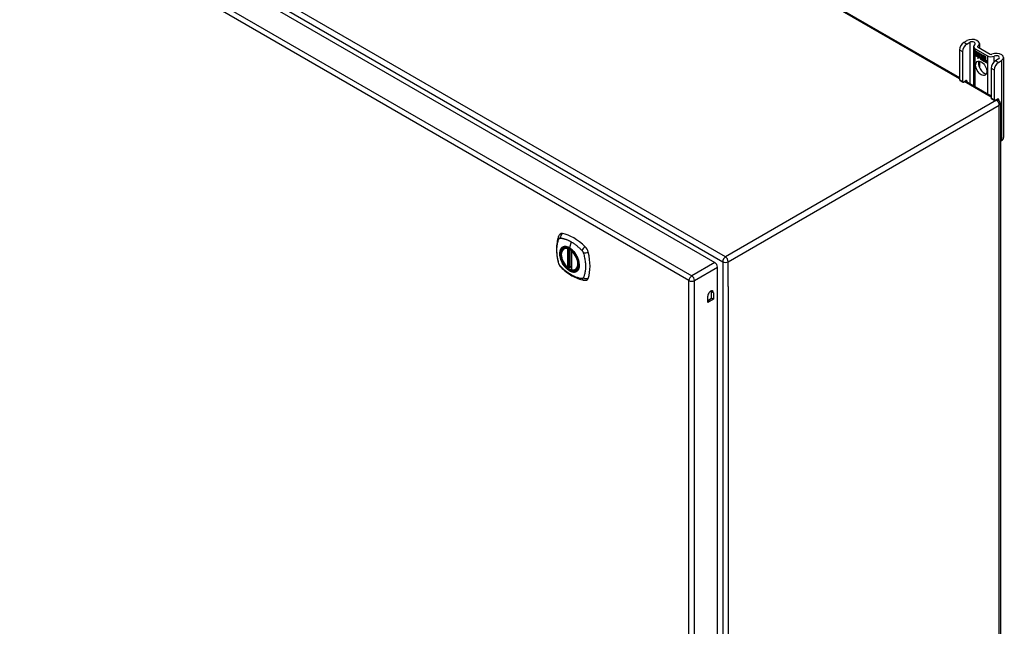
# Model space of a CAD drawing. Header units: inches. Extents: x 24 to 626, y 68 to 289.
# Tile 28 of 30: x 601 to 626, y 225 to 241. Entities that reach past the tile are written whole.
import ezdxf

# ---------------------------------------------------------------- set-up
doc = ezdxf.new("R2010")
doc.units = ezdxf.units.IN
doc.header["$MEASUREMENT"] = 0
doc.layers.add('Visible Edges(ANSI)', color=7, linetype='Continuous', lineweight=25)
doc.layers.add('Visible Tangent Edges(ANSI)', color=7, linetype='Continuous', lineweight=25)

msp = doc.modelspace()

# ---------------------------------------------------------------- linework, layer by layer
at = {"layer": 'Visible Edges(ANSI)'}
for p, q in [((583.276, 263.182), (624.57, 239.341)), ((576.164, 258.953), (618.311, 234.619)), ((624.755, 240.285), (624.68, 240.242)), ((624.754, 240.199), (624.83, 240.243)), ((625.075, 240.209), (625.075, 240.101)), ((624.57, 240.051), (624.57, 239.285)), ((624.644, 240.008), (624.644, 239.242)), ((624.927, 240.133), (624.927, 239.135)), ((624.967, 240.078), (625.279, 239.897)), ((624.97, 240.025), (625.088, 239.957)), ((624.97, 239.992), (624.97, 240.025)), ((624.97, 239.992), (624.971, 239.993)), ((625.057, 239.942), (624.97, 239.992)), ((624.97, 239.955), (624.97, 239.988)), ((624.97, 239.988), (625.057, 239.938)), ((624.97, 239.955), (624.971, 239.955)), ((625.057, 239.905), (624.97, 239.955)), ((624.97, 239.951), (625.057, 239.9)), ((624.97, 239.918), (624.97, 239.951)), ((624.97, 239.918), (624.971, 239.918)), ((625.056, 239.868), (624.97, 239.918)), ((624.971, 240.024), (624.971, 239.993)), ((624.971, 240.024), (624.971, 240.024)), ((625.088, 239.956), (624.971, 240.024)), ((624.971, 239.993), (625.057, 239.943)), ((624.971, 239.987), (624.971, 239.955)), ((624.971, 239.987), (624.971, 239.987)), ((625.057, 239.937), (624.971, 239.987)), ((624.971, 239.955), (625.057, 239.906)), ((624.971, 239.95), (624.971, 239.95)), ((625.057, 239.9), (624.971, 239.95)), ((624.971, 239.95), (624.971, 239.918)), ((624.971, 239.918), (625.057, 239.868)), ((625.041, 240.121), (625.354, 239.94)), ((625.057, 239.943), (625.057, 239.971)), ((625.057, 239.971), (625.06, 239.969)), ((625.057, 239.97), (625.057, 239.942)), ((625.057, 239.97), (625.058, 239.97)), ((625.06, 239.969), (625.057, 239.97)), ((625.057, 239.943), (625.057, 239.943)), ((625.057, 239.937), (625.057, 239.938)), ((625.057, 239.938), (625.057, 239.905)), ((625.057, 239.906), (625.057, 239.937)), ((625.06, 239.969), (625.091, 239.9)), ((625.06, 239.969), (625.06, 239.969)), ((625.09, 239.9), (625.06, 239.969)), ((625.088, 239.957), (625.104, 239.921)), ((625.088, 239.956), (625.088, 239.956)), ((625.104, 239.92), (625.088, 239.956)), ((625.104, 239.921), (625.116, 239.941)), ((625.116, 239.94), (625.104, 239.92)), ((625.104, 239.921), (625.105, 239.922)), ((625.105, 239.922), (625.105, 239.922)), ((625.116, 239.941), (625.175, 239.907)), ((625.116, 239.94), (625.117, 239.94)), ((625.175, 239.906), (625.116, 239.94)), ((625.116, 239.89), (625.146, 239.919)), ((625.147, 239.918), (625.116, 239.889)), ((625.117, 239.94), (625.117, 239.94)), ((625.117, 239.89), (625.147, 239.919)), ((625.146, 239.919), (625.149, 239.918)), ((625.147, 239.918), (625.147, 239.919)), ((625.149, 239.917), (625.147, 239.918)), ((625.149, 239.918), (625.149, 239.84)), ((625.149, 239.917), (625.149, 239.918)), ((625.149, 239.839), (625.149, 239.917)), ((625.034, 239.832), (625.056, 239.868)), ((625.073, 239.857), (625.034, 239.832)), ((625.036, 239.835), (625.035, 239.833)), ((625.057, 239.868), (625.036, 239.835)), ((625.036, 239.835), (625.073, 239.858)), ((625.036, 239.835), (625.037, 239.835)), ((625.037, 239.835), (625.073, 239.858)), ((625.056, 239.868), (625.056, 239.869)), ((625.057, 239.906), (625.057, 239.906)), ((625.057, 239.9), (625.057, 239.9)), ((625.057, 239.872), (625.057, 239.9)), ((625.057, 239.9), (625.057, 239.872)), ((625.057, 239.872), (625.057, 239.872)), ((625.058, 239.871), (625.057, 239.872)), ((625.057, 239.872), (625.058, 239.872)), ((625.058, 239.872), (625.071, 239.893)), ((625.071, 239.891), (625.058, 239.871)), ((625.058, 239.872), (625.059, 239.872)), ((625.059, 239.872), (625.059, 239.872)), ((625.071, 239.893), (625.073, 239.882)), ((625.071, 239.891), (625.071, 239.892)), ((625.071, 239.892), (625.071, 239.891)), ((625.072, 239.88), (625.071, 239.891)), ((625.091, 239.9), (625.072, 239.88)), ((625.073, 239.882), (625.09, 239.9)), ((625.073, 239.882), (625.074, 239.883)), ((625.073, 239.858), (625.075, 239.843)), ((625.073, 239.857), (625.073, 239.857)), ((625.074, 239.842), (625.073, 239.857)), ((625.09, 239.9), (625.074, 239.883)), ((625.074, 239.882), (625.074, 239.882)), ((625.102, 239.871), (625.074, 239.842)), ((625.075, 239.843), (625.102, 239.872)), ((625.075, 239.843), (625.076, 239.844)), ((625.075, 239.763), (625.075, 239.605)), ((625.076, 239.844), (625.102, 239.871)), ((625.076, 239.844), (625.076, 239.843)), ((625.09, 239.9), (625.09, 239.901)), ((625.102, 239.872), (625.108, 239.856)), ((625.102, 239.871), (625.103, 239.871)), ((625.108, 239.855), (625.102, 239.871)), ((625.108, 239.855), (625.11, 239.856)), ((625.109, 239.857), (625.11, 239.856)), ((625.11, 239.851), (625.111, 239.852)), ((625.111, 239.827), (625.143, 239.809)), ((625.111, 239.826), (625.112, 239.827)), ((625.144, 239.808), (625.111, 239.826)), ((625.112, 239.835), (625.113, 239.835)), ((625.134, 239.822), (625.112, 239.835)), ((625.113, 239.835), (625.134, 239.823)), ((625.116, 239.89), (625.117, 239.89)), ((625.134, 239.85), (625.116, 239.89)), ((625.116, 239.889), (625.135, 239.848)), ((625.117, 239.89), (625.117, 239.89)), ((625.117, 239.842), (625.118, 239.843)), ((625.133, 239.846), (625.133, 239.846)), ((625.134, 239.85), (625.134, 239.85)), ((625.134, 239.823), (625.135, 239.823)), ((625.135, 239.823), (625.135, 239.823)), ((625.137, 239.798), (625.138, 239.799)), ((625.137, 239.79), (625.137, 239.798)), ((625.137, 239.79), (625.138, 239.791)), ((625.138, 239.799), (625.138, 239.79)), ((625.143, 239.809), (625.144, 239.809)), ((625.143, 239.784), (625.164, 239.8)), ((625.143, 239.784), (625.144, 239.785)), ((625.157, 239.776), (625.143, 239.784)), ((625.144, 239.809), (625.144, 239.809)), ((625.165, 239.8), (625.144, 239.784)), ((625.165, 239.8), (625.144, 239.785)), ((625.144, 239.785), (625.145, 239.785)), ((625.144, 239.784), (625.157, 239.777)), ((625.149, 239.84), (625.169, 239.828)), ((625.149, 239.839), (625.149, 239.84)), ((625.169, 239.828), (625.149, 239.839)), ((625.164, 239.8), (625.152, 239.834)), ((625.152, 239.834), (625.167, 239.826)), ((625.153, 239.833), (625.154, 239.834)), ((625.153, 239.833), (625.165, 239.8)), ((625.166, 239.826), (625.153, 239.833)), ((625.157, 239.777), (625.169, 239.79)), ((625.169, 239.789), (625.157, 239.776)), ((625.157, 239.777), (625.158, 239.778)), ((625.158, 239.778), (625.169, 239.789)), ((625.158, 239.777), (625.158, 239.777)), ((625.164, 239.8), (625.165, 239.8)), ((625.166, 239.826), (625.167, 239.826)), ((625.173, 239.803), (625.166, 239.826)), ((625.167, 239.826), (625.173, 239.803)), ((625.169, 239.828), (625.175, 239.809)), ((625.169, 239.828), (625.169, 239.828)), ((625.175, 239.806), (625.169, 239.828)), ((625.169, 239.79), (625.171, 239.788)), ((625.169, 239.789), (625.169, 239.789)), ((625.171, 239.788), (625.169, 239.789)), ((625.171, 239.788), (625.178, 239.764)), ((625.171, 239.788), (625.171, 239.788)), ((625.178, 239.764), (625.171, 239.788)), ((625.173, 239.803), (625.174, 239.803)), ((625.176, 239.802), (625.173, 239.803)), ((625.173, 239.803), (625.175, 239.802)), ((625.175, 239.906), (625.175, 239.907)), ((625.175, 239.907), (625.175, 239.806)), ((625.175, 239.809), (625.175, 239.906)), ((625.175, 239.802), (625.187, 239.814)), ((625.175, 239.809), (625.175, 239.81)), ((625.175, 239.802), (625.177, 239.803)), ((625.187, 239.813), (625.176, 239.802)), ((625.177, 239.803), (625.176, 239.803)), ((625.187, 239.814), (625.177, 239.803)), ((625.178, 239.764), (625.191, 239.757)), ((625.178, 239.764), (625.178, 239.764)), ((625.192, 239.756), (625.178, 239.764)), ((625.179, 239.811), (625.179, 239.904)), ((625.179, 239.904), (625.205, 239.889)), ((625.186, 239.818), (625.179, 239.811)), ((625.179, 239.792), (625.2, 239.806)), ((625.179, 239.792), (625.181, 239.793)), ((625.191, 239.757), (625.179, 239.792)), ((625.18, 239.903), (625.18, 239.904)), ((625.18, 239.903), (625.18, 239.813)), ((625.205, 239.889), (625.18, 239.903)), ((625.18, 239.813), (625.185, 239.819)), ((625.18, 239.813), (625.181, 239.814)), ((625.18, 239.813), (625.18, 239.813)), ((625.202, 239.806), (625.18, 239.791)), ((625.18, 239.791), (625.192, 239.756)), ((625.181, 239.814), (625.186, 239.819)), ((625.181, 239.793), (625.201, 239.806)), ((625.181, 239.792), (625.181, 239.793)), ((625.185, 239.819), (625.205, 239.808)), ((625.186, 239.818), (625.186, 239.818)), ((625.205, 239.807), (625.186, 239.818)), ((625.187, 239.813), (625.188, 239.814)), ((625.187, 239.814), (625.202, 239.806)), ((625.2, 239.806), (625.187, 239.813)), ((625.191, 239.757), (625.192, 239.757)), ((625.198, 239.752), (625.207, 239.803)), ((625.198, 239.752), (625.199, 239.753)), ((625.21, 239.745), (625.198, 239.752)), ((625.207, 239.802), (625.199, 239.752)), ((625.199, 239.752), (625.209, 239.746)), ((625.2, 239.806), (625.201, 239.806)), ((625.205, 239.889), (625.205, 239.889)), ((625.205, 239.808), (625.205, 239.889)), ((625.205, 239.889), (625.205, 239.807)), ((625.205, 239.808), (625.205, 239.808)), ((625.207, 239.803), (625.217, 239.797)), ((625.207, 239.802), (625.208, 239.802)), ((625.216, 239.797), (625.207, 239.802)), ((625.209, 239.805), (625.209, 239.887)), ((625.209, 239.887), (625.235, 239.872)), ((625.209, 239.805), (625.21, 239.805)), ((625.22, 239.798), (625.209, 239.805)), ((625.209, 239.746), (625.213, 239.767)), ((625.209, 239.746), (625.21, 239.747)), ((625.21, 239.886), (625.21, 239.805)), ((625.21, 239.886), (625.21, 239.886)), ((625.235, 239.872), (625.21, 239.886)), ((625.21, 239.805), (625.22, 239.799)), ((625.213, 239.766), (625.21, 239.745)), ((625.215, 239.788), (625.216, 239.797)), ((625.215, 239.788), (625.216, 239.788)), ((625.219, 239.786), (625.215, 239.788)), ((625.216, 239.797), (625.217, 239.797)), ((625.217, 239.797), (625.216, 239.788)), ((625.216, 239.788), (625.218, 239.786)), ((625.218, 239.786), (625.22, 239.787)), ((625.219, 239.792), (625.22, 239.798)), ((625.22, 239.787), (625.219, 239.787)), ((625.22, 239.799), (625.22, 239.793)), ((625.22, 239.798), (625.22, 239.799)), ((625.22, 239.793), (625.221, 239.793)), ((625.221, 239.794), (625.221, 239.793)), ((625.221, 239.782), (625.222, 239.782)), ((625.222, 239.788), (625.223, 239.789)), ((625.228, 239.735), (625.233, 239.767)), ((625.228, 239.735), (625.229, 239.735)), ((625.24, 239.728), (625.228, 239.735)), ((625.234, 239.767), (625.229, 239.735)), ((625.229, 239.735), (625.239, 239.729)), ((625.235, 239.872), (625.235, 239.872)), ((625.235, 239.792), (625.235, 239.872)), ((625.235, 239.872), (625.235, 239.791)), ((625.235, 239.792), (625.235, 239.792)), ((625.239, 239.729), (625.243, 239.749)), ((625.239, 239.729), (625.24, 239.729)), ((625.243, 239.749), (625.24, 239.728)), ((625.243, 239.749), (625.243, 239.75)), ((625.246, 239.768), (625.247, 239.768)), ((625.248, 239.764), (625.25, 239.764)), ((625.25, 239.764), (625.252, 239.765)), ((625.251, 239.771), (625.252, 239.772)), ((625.258, 239.718), (625.263, 239.75)), ((625.264, 239.749), (625.258, 239.718)), ((625.258, 239.718), (625.269, 239.712)), ((625.258, 239.718), (625.258, 239.718)), ((625.269, 239.711), (625.258, 239.718)), ((625.269, 239.712), (625.275, 239.743)), ((625.275, 239.743), (625.269, 239.711)), ((625.269, 239.712), (625.27, 239.712)), ((625.565, 239.818), (625.49, 239.774)), ((625.564, 239.732), (625.639, 239.775)), ((625.694, 239.852), (625.694, 237.81)), ((625.379, 239.583), (625.379, 238.818)), ((625.454, 239.541), (625.454, 238.775)), ((624.576, 239.271), (624.65, 239.228)), ((624.666, 239.229), (624.733, 239.268)), ((624.714, 239.257), (625.379, 238.873)), ((624.755, 239.256), (624.755, 239.234)), ((625.386, 238.803), (625.46, 238.76)), ((625.475, 238.762), (625.543, 238.801)), ((625.524, 238.79), (625.563, 238.768)), ((625.565, 238.788), (625.565, 238.766)), ((625.612, 238.682), (625.612, 214.349)), ((625.612, 237.718), (625.639, 237.734)), ((614.45, 234.978), (614.461, 234.984)), ((614.645, 234.917), (614.645, 234.439)), ((614.576, 234.495), (614.563, 234.487)), ((614.591, 234.493), (614.589, 234.494)), ((614.645, 234.515), (614.605, 234.492)), ((614.763, 234.436), (614.774, 234.442)), ((618.381, 210.327), (618.381, 234.498)), ((618.228, 233.707), (618.228, 233.873)), ((618.133, 233.597), (618.133, 233.763)), ((618.133, 233.652), (618.228, 233.707)), ((618.276, 233.679), (618.133, 233.597)), ((618.276, 233.679), (618.228, 233.707)), ((618.276, 233.846), (618.276, 233.679))]:
    msp.add_line(p, q, dxfattribs=at)
at = {"layer": 'Visible Edges(ANSI)', "flags": 128}
for points in [[(614.317, 235.288), (614.309, 235.267), (614.303, 235.247), (614.297, 235.228), (614.293, 235.21), (614.288, 235.191), (614.284, 235.172), (614.277, 235.132), (614.271, 235.091), (614.267, 235.049), (614.265, 235.007), (614.264, 234.964), (614.265, 234.921), (614.267, 234.877), (614.271, 234.832), (614.276, 234.787), (614.283, 234.742), (614.292, 234.696), (614.302, 234.651), (614.307, 234.628), (614.31, 234.616), (614.314, 234.602)], [(614.355, 235.344), (614.342, 235.33), (614.331, 235.316), (614.323, 235.302), (614.317, 235.288)], [(614.549, 234.488), (614.535, 234.501), (614.521, 234.514), (614.508, 234.529), (614.495, 234.543), (614.483, 234.559), (614.471, 234.575), (614.46, 234.592), (614.449, 234.61), (614.439, 234.627), (614.43, 234.645), (614.421, 234.664), (614.413, 234.682), (614.406, 234.701), (614.4, 234.72), (614.395, 234.738), (614.39, 234.757), (614.387, 234.775), (614.384, 234.793), (614.383, 234.811), (614.382, 234.828), (614.383, 234.845), (614.384, 234.861), (614.386, 234.876), (614.389, 234.891), (614.394, 234.906), (614.399, 234.919), (614.405, 234.931), (614.413, 234.943), (614.421, 234.954), (614.43, 234.963), (614.44, 234.971), (614.45, 234.978)], [(614.703, 234.898), (614.722, 234.876), (614.74, 234.852), (614.756, 234.828), (614.772, 234.802), (614.786, 234.776), (614.799, 234.749), (614.811, 234.722), (614.821, 234.695)], [(614.314, 234.602), (614.318, 234.589), (614.323, 234.575), (614.329, 234.563), (614.336, 234.551), (614.343, 234.539), (614.351, 234.527), (614.36, 234.516), (614.369, 234.506)], [(614.369, 234.506), (614.379, 234.496), (614.388, 234.487), (614.406, 234.47), (614.44, 234.44), (614.475, 234.41), (614.511, 234.381), (614.547, 234.354), (614.584, 234.328), (614.621, 234.304), (614.658, 234.282), (614.696, 234.261), (614.734, 234.242), (614.771, 234.225), (614.81, 234.209), (614.848, 234.195), (614.886, 234.184), (614.924, 234.174), (614.943, 234.17), (614.953, 234.168), (614.965, 234.166)], [(614.589, 234.494), (614.587, 234.496), (614.583, 234.497), (614.579, 234.496), (614.576, 234.495)], [(614.763, 234.436), (614.752, 234.43), (614.739, 234.426), (614.726, 234.423), (614.712, 234.421), (614.698, 234.421), (614.683, 234.422), (614.669, 234.424), (614.654, 234.428)], [(614.965, 234.166), (614.98, 234.164), (614.997, 234.164), (615.014, 234.166), (615.032, 234.171)]]:
    msp.add_lwpolyline(points, dxfattribs=at)
at = {"layer": 'Visible Edges(ANSI)'}
for centre, radius, start, end in [((625.513, 238.682), 0.099, 0, 60), ((614.657, 234.917), 0.0118, 137.3656, 180), ((614.557, 234.497), 0.0118, 229.389, 300), ((614.599, 234.502), 0.0118, 232.1717, 300), ((614.657, 234.439), 0.0118, 180, 253.4446)]:
    msp.add_arc(centre, radius, start, end, dxfattribs=at)
for centre, major_axis, start_param, end_param in [((624.68, 240.115), (-0.078, -0.135), 3.926991, 5.497787), ((624.754, 240.072), (0.078, 0.135), 0.785398, 2.356194), ((624.888, 240.209), (0.188, 0), 5.640144, 8.63938), ((624.888, 240.209), (0.0825, 0), 5.640144, 8.63938), ((625.063, 240.133), (-0.136, 0), 5.640144, 7.068583), ((625.063, 240.133), (-0.031, 0), 5.640144, 7.068583), ((625.376, 239.953), (0.031, 0), 3.926991, 5.35543), ((625.507, 239.852), (0.187, 0), 5.497787, 8.497023), ((625.197, 239.622), (-0.101, 0.176), 0.374433, 2.76716), ((625.134, 239.808), (-0.0249, 0.0431), 6.268672, 7.008625), ((625.117, 239.82), (0.012, -0.0207), 3.867033, 5.35049), ((625.117, 239.82), (-0.0123, 0.0214), 0.72544, 2.208898), ((625.134, 239.808), (-0.0245, 0.0424), 6.268672, 7.008625), ((625.136, 239.809), (-0.0249, 0.0431), 0.028947, 0.295885), ((625.128, 239.819), (-0.021, 0.0364), 5.317289, 6.229324), ((625.128, 239.819), (-0.0206, 0.0357), 5.272274, 6.251395), ((625.13, 239.82), (-0.0206, 0.0357), 6.047724, 6.251395), ((625.128, 239.819), (-0.0187, 0.0323), 5.330385, 6.268672), ((625.128, 239.819), (-0.0183, 0.0317), 5.329545, 6.268672), ((625.12, 239.819), (-0.0064, 0.011), 0.453624, 1.914249), ((625.12, 239.819), (0.006, -0.0104), 3.639467, 5.055842), ((625.136, 239.809), (-0.0245, 0.0424), 6.268672, 6.283185), ((625.13, 239.82), (-0.0183, 0.0317), 6.051884, 6.268672), ((625.127, 239.824), (-0.0109, 0.0188), 5.836026, 6.985262), ((625.127, 239.824), (-0.0105, 0.0182), 5.836026, 6.946368), ((625.122, 239.858), (0.0376, -0.0651), 5.35049, 5.792995), ((625.122, 239.858), (-0.0379, 0.0657), 2.208898, 2.658734), ((625.129, 239.825), (-0.0109, 0.0188), 0.065067, 0.331662), ((625.128, 239.834), (-0.0196, 0.0339), 1.914249, 2.72139), ((625.128, 239.834), (0.0192, -0.0332), 5.055842, 5.891549), ((625.129, 239.825), (-0.0105, 0.0182), 6.079217, 6.283185), ((625.126, 239.831), (0.0072, -0.0125), 1.678399, 2.694434), ((625.126, 239.831), (-0.0068, 0.0119), 4.819991, 5.836026), ((625.127, 239.832), (0.006, -0.0103), 0.287189, 1.678399), ((625.127, 239.832), (0.0063, -0.011), 0.251695, 1.678399), ((625.131, 239.832), (0.0095, -0.0165), 1.201563, 2.270327), ((625.131, 239.832), (-0.0091, 0.0158), 4.343155, 5.413588), ((625.121, 239.833), (0.0172, -0.0299), 0.38335, 1.201563), ((625.121, 239.833), (0.0176, -0.0305), 0.369234, 1.201563), ((625.254, 239.735), (-0.0294, 0.051), 0.219898, 0.610865), ((625.254, 239.735), (-0.0291, 0.0503), 0.219898, 0.610865), ((625.236, 239.763), (-0.015, 0.026), 5.48867, 6.499805), ((625.235, 239.767), (-0.015, 0.026), 5.47676, 6.310847), ((625.236, 239.763), (-0.0146, 0.0253), 5.48867, 6.513784), ((625.228, 239.768), (-0.0083, 0.0143), 5.603031, 6.503084), ((625.228, 239.768), (-0.0079, 0.0136), 5.603031, 6.503084), ((625.255, 239.736), (-0.0294, 0.051), 0.219898, 0.291612), ((625.235, 239.767), (-0.0154, 0.0266), 5.501665, 6.243634), ((625.238, 239.764), (-0.015, 0.026), 0.047158, 0.216619), ((625.23, 239.769), (-0.0083, 0.0143), 0.085815, 0.219898), ((625.236, 239.767), (-0.015, 0.026), 6.059998, 6.283185), ((625.23, 239.769), (-0.0079, 0.0136), 6.100483, 6.283185), ((625.238, 239.764), (-0.0146, 0.0253), 6.06115, 6.283185), ((625.228, 239.775), (0.00412, -0.00714), 1.196548, 2.461438), ((625.228, 239.775), (-0.00375, 0.0065), 4.33814, 5.603031), ((625.223, 239.775), (0.0081, -0.014), 0.610865, 1.196548), ((625.223, 239.775), (-0.0077, 0.0133), 3.752458, 4.33814), ((625.236, 239.777), (-0.006, 0.0103), 4.223571, 5.48867), ((625.236, 239.777), (0.0063, -0.011), 1.081978, 2.347078), ((625.284, 239.718), (-0.0294, 0.051), 0.236534, 0.625184), ((625.284, 239.718), (-0.0291, 0.0503), 0.236639, 0.625276), ((625.221, 239.78), (-0.0176, 0.0305), 3.88819, 4.223571), ((625.221, 239.78), (0.018, -0.0312), 0.848525, 1.081978), ((625.266, 239.745), (-0.015, 0.0259), 5.492181, 6.733718), ((625.266, 239.745), (-0.0153, 0.0266), 5.492181, 6.613939), ((625.222, 239.781), (-0.0176, 0.0305), 3.959823, 3.971212), ((625.267, 239.746), (-0.0153, 0.0266), 0.046088, 0.313087), ((625.258, 239.751), (-0.0082, 0.0143), 5.604299, 6.503622), ((625.258, 239.751), (-0.0079, 0.0136), 5.604299, 6.503242), ((625.285, 239.719), (-0.0294, 0.051), 0.236534, 0.291612), ((625.26, 239.752), (-0.0082, 0.0143), 0.085815, 0.220437), ((625.267, 239.746), (-0.015, 0.0259), 6.060079, 6.283185), ((625.26, 239.752), (-0.0079, 0.0136), 6.100483, 6.283185), ((625.258, 239.758), (0.00412, -0.00714), 1.196401, 2.462706), ((625.258, 239.758), (-0.00375, 0.0065), 4.337994, 5.604299), ((625.252, 239.758), (-0.0077, 0.0133), 3.752322, 4.337994), ((625.252, 239.758), (0.0081, -0.014), 0.610998, 1.196401), ((625.266, 239.76), (-0.0062, 0.0107), 4.249437, 5.492181), ((625.266, 239.76), (0.0066, -0.0114), 1.107844, 2.350588), ((625.25, 239.763), (-0.0176, 0.0305), 3.735005, 4.249437), ((625.25, 239.763), (0.018, -0.0312), 0.593412, 1.107844), ((625.376, 239.953), (-0.136, 0), 0.785398, 2.213838), ((625.49, 239.647), (-0.078, -0.135), 3.926991, 5.497787), ((625.564, 239.604), (0.078, 0.135), 0.785398, 2.356194), ((625.507, 239.852), (0.0825, 0), 5.497787, 8.497023), ((624.592, 239.298), (-0.0155, -0.0268), 5.497787, 6.283185), ((624.666, 239.255), (-0.0155, -0.0268), 5.497787, 7.068583), ((624.733, 239.243), (0.0155, 0.0268), 5.497787, 7.068583), ((625.401, 238.83), (-0.0155, -0.0268), 5.497787, 6.283185), ((625.475, 238.787), (-0.0155, -0.0268), 5.497787, 7.068583), ((625.543, 238.776), (0.0155, 0.0268), 5.497787, 7.068583), ((625.507, 237.81), (0.187, 0), 5.497787, 6.283185), ((614.454, 235.198), (-0.089, 0.153), 5.825423, 6.408181), ((614.705, 234.201), (-0.64, 1.108), 5.170151, 5.825423), ((614.6, 234.703), (0.157, -0.273), 2.363977, 7.060801), ((614.955, 234.908), (0.089, -0.153), 1.113034, 2.028558), ((614.217, 235.045), (-0.64, 1.108), 3.599355, 4.254627), ((618.311, 234.539), (-0.0495, 0.0857), 3.926991, 5.497787), ((614.955, 234.329), (0.089, -0.153), 6.158189, 6.740947), ((618.205, 233.804), (0.0508, 0.0879), 5.497787, 8.63938), ((618.157, 233.832), (0.0508, 0.0879), 5.497787, 5.789668)]:
    msp.add_ellipse(centre, major_axis=major_axis, ratio=0.57735, start_param=start_param, end_param=end_param, dxfattribs=at)
for centre, major_axis in [((625.123, 239.579), (-0.101, 0.176)), ((614.596, 234.701), (-0.16, 0.277))]:
    msp.add_ellipse(centre, major_axis=major_axis, ratio=0.57735, dxfattribs=at)
at = {"layer": 'Visible Tangent Edges(ANSI)'}
for p, q in [((624.57, 239.307), (583.227, 263.177)), ((576.226, 259.054), (618.512, 234.64)), ((618.582, 234.761), (576.296, 259.175)), ((575.574, 258.612), (617.721, 234.279)), ((617.651, 234.157), (575.504, 258.491)), ((624.754, 240.199), (624.68, 240.242)), ((624.83, 240.243), (624.83, 239.191)), ((624.57, 240.051), (624.644, 240.008)), ((624.967, 239.112), (624.967, 240.078)), ((625.038, 240.122), (625.038, 240.144)), ((625.099, 239.831), (625.1, 239.831)), ((625.11, 239.851), (625.112, 239.852)), ((625.114, 239.801), (625.115, 239.802)), ((625.116, 239.812), (625.116, 239.812)), ((625.123, 239.843), (625.123, 239.844)), ((625.132, 239.836), (625.132, 239.836)), ((625.143, 239.831), (625.144, 239.831)), ((625.213, 239.767), (625.213, 239.767)), ((625.219, 239.781), (625.22, 239.782)), ((625.227, 239.781), (625.228, 239.782)), ((625.233, 239.775), (625.233, 239.775)), ((625.233, 239.767), (625.234, 239.767)), ((625.237, 239.787), (625.237, 239.787)), ((625.245, 239.775), (625.245, 239.775)), ((625.257, 239.764), (625.258, 239.765)), ((625.262, 239.757), (625.263, 239.758)), ((625.263, 239.75), (625.264, 239.75)), ((625.266, 239.77), (625.266, 239.77)), ((625.274, 239.758), (625.274, 239.758)), ((625.275, 239.743), (625.275, 239.743)), ((625.279, 239.897), (625.279, 238.931)), ((625.457, 239.75), (625.457, 239.89)), ((625.564, 239.732), (625.49, 239.774)), ((625.639, 239.775), (625.639, 237.734)), ((625.379, 239.583), (625.454, 239.541)), ((624.644, 239.242), (624.57, 239.285)), ((625.379, 238.84), (624.685, 239.241)), ((624.733, 239.268), (624.755, 239.256)), ((625.513, 238.763), (618.582, 234.761)), ((625.454, 238.775), (625.379, 238.818)), ((625.513, 238.763), (625.495, 238.773)), ((625.543, 238.801), (625.565, 238.788)), ((618.652, 234.64), (625.583, 238.641)), ((625.583, 214.308), (625.583, 238.641)), ((614.639, 235.148), (614.595, 234.992)), ((614.548, 234.97), (614.548, 234.492)), ((614.565, 234.97), (614.572, 234.974)), ((614.565, 234.492), (614.565, 234.97)), ((614.576, 234.972), (614.576, 234.499)), ((614.592, 234.5), (614.592, 234.965)), ((614.607, 234.497), (614.607, 234.956)), ((614.649, 234.434), (614.649, 234.912)), ((618.512, 234.64), (618.512, 210.306)), ((618.652, 234.007), (618.652, 234.64)), ((614.576, 234.499), (614.565, 234.492)), ((614.645, 234.519), (614.607, 234.497)), ((618.311, 234.619), (617.721, 234.279)), ((617.791, 234.157), (618.381, 234.498)), ((617.651, 209.891), (617.651, 234.157)), ((617.791, 209.891), (617.791, 234.157)), ((618.276, 233.846), (618.228, 233.873)), ((618.652, 234.007), (618.652, 210.939))]:
    msp.add_line(p, q, dxfattribs=at)
at = {"layer": 'Visible Tangent Edges(ANSI)', "flags": 128}
for points in [[(614.327, 234.588), (614.317, 234.621), (614.31, 234.65), (614.303, 234.68), (614.297, 234.709), (614.292, 234.739), (614.287, 234.768), (614.283, 234.797), (614.28, 234.825), (614.277, 234.854), (614.275, 234.882), (614.274, 234.909), (614.274, 234.937), (614.274, 234.963), (614.275, 234.99), (614.277, 235.015), (614.28, 235.04), (614.283, 235.065), (614.287, 235.089), (614.292, 235.113), (614.297, 235.136), (614.303, 235.158), (614.31, 235.179), (614.317, 235.2), (614.327, 235.222)], [(614.327, 235.222), (614.328, 235.223), (614.328, 235.224), (614.329, 235.225), (614.329, 235.226), (614.33, 235.226), (614.33, 235.227), (614.331, 235.228), (614.331, 235.229), (614.332, 235.229), (614.333, 235.23), (614.333, 235.231), (614.334, 235.231), (614.334, 235.232), (614.335, 235.233), (614.336, 235.233), (614.336, 235.234), (614.337, 235.235), (614.338, 235.235), (614.338, 235.236), (614.339, 235.236), (614.34, 235.237), (614.341, 235.237), (614.341, 235.238), (614.342, 235.238)], [(614.342, 235.238), (614.343, 235.239), (614.344, 235.239), (614.345, 235.239), (614.345, 235.24), (614.346, 235.24), (614.347, 235.241), (614.348, 235.241), (614.349, 235.241), (614.35, 235.241), (614.35, 235.242), (614.351, 235.242), (614.352, 235.242), (614.353, 235.242), (614.354, 235.242), (614.355, 235.243), (614.356, 235.243), (614.357, 235.243), (614.358, 235.243), (614.359, 235.243), (614.36, 235.243), (614.36, 235.243), (614.361, 235.243), (614.362, 235.243), (614.363, 235.243)], [(614.363, 235.243), (614.376, 235.242), (614.387, 235.241), (614.398, 235.239), (614.409, 235.237), (614.42, 235.234), (614.432, 235.232), (614.443, 235.229), (614.454, 235.226), (614.465, 235.223), (614.477, 235.219), (614.488, 235.216), (614.5, 235.212), (614.511, 235.208), (614.523, 235.204), (614.534, 235.199), (614.546, 235.194), (614.558, 235.189), (614.569, 235.184), (614.581, 235.179), (614.593, 235.173), (614.604, 235.167), (614.616, 235.161), (614.628, 235.154), (614.639, 235.148)], [(614.639, 235.148), (614.651, 235.141), (614.663, 235.134), (614.674, 235.126), (614.686, 235.119), (614.698, 235.111), (614.709, 235.103), (614.721, 235.095), (614.732, 235.087), (614.744, 235.078), (614.755, 235.069), (614.767, 235.06), (614.778, 235.051), (614.789, 235.042), (614.801, 235.032), (614.812, 235.023), (614.823, 235.013), (614.834, 235.003), (614.845, 234.993), (614.856, 234.983), (614.867, 234.972), (614.878, 234.962), (614.889, 234.951), (614.9, 234.94), (614.913, 234.926)], [(614.401, 234.998), (614.392, 234.99), (614.384, 234.981), (614.376, 234.971), (614.369, 234.96), (614.363, 234.949), (614.358, 234.936), (614.353, 234.923), (614.35, 234.909), (614.347, 234.894), (614.345, 234.879), (614.343, 234.863), (614.343, 234.846), (614.343, 234.829), (614.345, 234.812), (614.347, 234.794), (614.35, 234.775), (614.353, 234.757), (614.358, 234.738), (614.363, 234.72), (614.369, 234.701), (614.376, 234.682), (614.384, 234.664), (614.392, 234.645), (614.401, 234.627)], [(614.821, 234.695), (614.838, 234.627), (614.845, 234.561), (614.84, 234.503), (614.824, 234.453), (614.797, 234.415), (614.761, 234.39), (614.718, 234.38), (614.669, 234.384), (614.616, 234.402), (614.563, 234.435), (614.511, 234.48), (614.463, 234.535), (614.421, 234.597), (614.387, 234.664), (614.363, 234.733), (614.35, 234.8), (614.347, 234.864), (614.357, 234.919), (614.377, 234.964), (614.407, 234.998), (614.446, 235.017), (614.492, 235.022), (614.543, 235.012), (614.596, 234.988)], [(614.434, 235.018), (614.433, 235.017), (614.431, 235.016), (614.43, 235.016), (614.428, 235.015), (614.427, 235.014), (614.425, 235.014), (614.424, 235.013), (614.422, 235.012), (614.421, 235.012), (614.42, 235.011), (614.418, 235.01), (614.417, 235.009), (614.415, 235.008), (614.414, 235.008), (614.413, 235.007), (614.411, 235.006), (614.41, 235.005), (614.409, 235.004), (614.407, 235.003), (614.406, 235.002), (614.405, 235.001), (614.403, 235), (614.402, 234.999), (614.401, 234.998)], [(614.595, 234.992), (614.588, 234.996), (614.581, 235), (614.574, 235.003), (614.566, 235.007), (614.559, 235.01), (614.552, 235.013), (614.545, 235.015), (614.538, 235.017), (614.531, 235.019), (614.523, 235.021), (614.517, 235.023), (614.51, 235.024), (614.503, 235.025), (614.496, 235.026), (614.489, 235.026), (614.483, 235.026), (614.476, 235.026), (614.47, 235.026), (614.464, 235.025), (614.458, 235.024), (614.452, 235.023), (614.446, 235.021), (614.44, 235.02), (614.434, 235.018)], [(614.756, 234.832), (614.75, 234.84), (614.745, 234.849), (614.739, 234.857), (614.733, 234.865), (614.726, 234.873), (614.72, 234.881), (614.714, 234.889), (614.707, 234.897), (614.701, 234.904), (614.694, 234.911), (614.688, 234.918), (614.681, 234.925), (614.674, 234.932), (614.667, 234.938), (614.66, 234.945), (614.653, 234.951), (614.646, 234.957), (614.639, 234.962), (614.632, 234.968), (614.624, 234.973), (614.617, 234.978), (614.61, 234.983), (614.603, 234.988), (614.595, 234.992)], [(614.596, 234.988), (614.6, 234.986), (614.605, 234.983), (614.61, 234.98), (614.614, 234.977), (614.619, 234.974), (614.623, 234.971), (614.628, 234.967), (614.633, 234.964), (614.637, 234.96), (614.642, 234.957), (614.646, 234.953), (614.651, 234.949), (614.655, 234.946), (614.66, 234.942), (614.664, 234.938), (614.669, 234.934), (614.673, 234.929), (614.678, 234.925), (614.682, 234.921), (614.686, 234.917), (614.69, 234.912), (614.695, 234.908), (614.699, 234.903), (614.703, 234.898)], [(614.913, 234.926), (614.915, 234.924), (614.917, 234.921), (614.919, 234.919), (614.921, 234.917), (614.923, 234.914), (614.924, 234.912), (614.926, 234.909), (614.928, 234.907), (614.93, 234.904), (614.931, 234.902), (614.933, 234.899), (614.934, 234.896), (614.936, 234.894), (614.937, 234.891), (614.939, 234.888), (614.94, 234.885), (614.941, 234.883), (614.943, 234.88), (614.944, 234.877), (614.945, 234.874), (614.946, 234.871), (614.947, 234.869), (614.948, 234.866), (614.949, 234.863)], [(614.401, 234.627), (614.402, 234.624), (614.403, 234.622), (614.405, 234.619), (614.406, 234.617), (614.407, 234.614), (614.409, 234.612), (614.41, 234.61), (614.411, 234.607), (614.413, 234.605), (614.414, 234.602), (614.415, 234.6), (614.417, 234.597), (614.418, 234.595), (614.42, 234.593), (614.421, 234.59), (614.422, 234.588), (614.424, 234.585), (614.425, 234.583), (614.427, 234.581), (614.428, 234.578), (614.43, 234.576), (614.431, 234.574), (614.433, 234.571), (614.434, 234.569)], [(614.789, 234.774), (614.788, 234.777), (614.787, 234.779), (614.785, 234.781), (614.784, 234.784), (614.783, 234.786), (614.782, 234.789), (614.78, 234.791), (614.779, 234.794), (614.778, 234.796), (614.776, 234.798), (614.775, 234.801), (614.773, 234.803), (614.772, 234.806), (614.771, 234.808), (614.769, 234.81), (614.768, 234.813), (614.766, 234.815), (614.765, 234.818), (614.763, 234.82), (614.762, 234.822), (614.761, 234.825), (614.759, 234.827), (614.758, 234.829), (614.756, 234.832)], [(614.789, 234.402), (614.798, 234.411), (614.807, 234.42), (614.814, 234.43), (614.821, 234.44), (614.827, 234.452), (614.833, 234.465), (614.837, 234.478), (614.841, 234.492), (614.844, 234.507), (614.846, 234.522), (614.847, 234.538), (614.848, 234.555), (614.847, 234.572), (614.846, 234.589), (614.844, 234.607), (614.841, 234.625), (614.837, 234.644), (614.833, 234.662), (614.827, 234.681), (614.821, 234.7), (614.814, 234.719), (614.807, 234.737), (614.798, 234.756), (614.789, 234.774)], [(614.949, 234.863), (614.959, 234.83), (614.967, 234.8), (614.974, 234.771), (614.98, 234.741), (614.985, 234.712), (614.99, 234.683), (614.995, 234.654), (614.998, 234.626), (615.001, 234.598), (615.003, 234.57), (615.004, 234.542), (615.005, 234.515), (615.004, 234.488), (615.003, 234.462), (615.001, 234.436), (614.998, 234.411), (614.995, 234.386), (614.99, 234.362), (614.985, 234.338), (614.98, 234.315), (614.974, 234.293), (614.967, 234.271), (614.959, 234.25), (614.949, 234.228)], [(614.363, 234.525), (614.361, 234.527), (614.36, 234.529), (614.358, 234.532), (614.356, 234.534), (614.354, 234.536), (614.352, 234.539), (614.35, 234.541), (614.349, 234.544), (614.347, 234.546), (614.345, 234.549), (614.344, 234.552), (614.342, 234.554), (614.341, 234.557), (614.339, 234.56), (614.338, 234.562), (614.336, 234.565), (614.335, 234.568), (614.334, 234.571), (614.333, 234.574), (614.331, 234.576), (614.33, 234.579), (614.329, 234.582), (614.328, 234.585), (614.327, 234.588)], [(614.913, 234.207), (614.889, 234.21), (614.867, 234.214), (614.845, 234.219), (614.823, 234.225), (614.801, 234.232), (614.778, 234.239), (614.755, 234.248), (614.732, 234.257), (614.709, 234.268), (614.686, 234.279), (614.663, 234.291), (614.639, 234.304), (614.616, 234.318), (614.593, 234.333), (614.569, 234.348), (614.546, 234.365), (614.523, 234.382), (614.5, 234.4), (614.477, 234.419), (614.454, 234.438), (614.432, 234.458), (614.409, 234.479), (614.387, 234.5), (614.363, 234.525)], [(614.434, 234.569), (614.446, 234.552), (614.458, 234.536), (614.47, 234.52), (614.483, 234.504), (614.496, 234.49), (614.51, 234.476), (614.524, 234.463), (614.538, 234.45), (614.552, 234.439), (614.566, 234.428), (614.581, 234.418), (614.595, 234.409), (614.61, 234.401), (614.625, 234.394), (614.639, 234.388), (614.653, 234.384), (614.667, 234.38), (614.681, 234.377), (614.695, 234.375), (614.708, 234.375), (614.72, 234.375), (614.733, 234.377), (614.745, 234.38), (614.756, 234.383)], [(614.576, 234.499), (614.576, 234.499), (614.576, 234.499), (614.576, 234.499), (614.576, 234.499), (614.576, 234.499), (614.576, 234.499), (614.576, 234.498), (614.576, 234.498), (614.576, 234.498), (614.576, 234.498), (614.576, 234.498), (614.576, 234.498), (614.576, 234.498), (614.576, 234.498), (614.576, 234.498), (614.576, 234.498), (614.576, 234.498), (614.576, 234.498), (614.576, 234.498), (614.576, 234.498), (614.576, 234.498), (614.576, 234.497), (614.576, 234.497), (614.576, 234.497)], [(614.576, 234.497), (614.576, 234.497), (614.576, 234.497), (614.576, 234.497), (614.576, 234.497), (614.576, 234.496), (614.576, 234.496), (614.576, 234.496), (614.576, 234.496), (614.576, 234.496), (614.576, 234.496), (614.576, 234.496), (614.576, 234.495), (614.576, 234.495), (614.576, 234.495), (614.576, 234.495), (614.576, 234.495), (614.576, 234.495), (614.576, 234.495), (614.576, 234.495), (614.576, 234.495), (614.576, 234.495), (614.576, 234.495), (614.576, 234.495), (614.576, 234.495)], [(614.576, 234.495), (614.576, 234.495), (614.576, 234.495), (614.576, 234.495), (614.576, 234.495), (614.576, 234.495), (614.576, 234.495), (614.576, 234.495), (614.576, 234.495), (614.576, 234.495), (614.576, 234.495), (614.576, 234.495), (614.576, 234.495), (614.576, 234.495), (614.576, 234.495), (614.576, 234.495), (614.576, 234.495), (614.576, 234.495), (614.576, 234.495), (614.576, 234.495), (614.576, 234.495), (614.576, 234.495), (614.576, 234.495), (614.576, 234.495), (614.576, 234.495)], [(614.589, 234.494), (614.589, 234.494), (614.589, 234.494), (614.59, 234.494), (614.59, 234.494), (614.59, 234.494), (614.59, 234.494), (614.59, 234.494), (614.59, 234.494), (614.59, 234.494), (614.59, 234.494), (614.59, 234.494), (614.59, 234.494), (614.59, 234.494), (614.59, 234.494), (614.59, 234.494), (614.59, 234.494), (614.59, 234.494), (614.59, 234.494), (614.59, 234.494), (614.59, 234.493), (614.59, 234.493), (614.591, 234.493), (614.591, 234.493), (614.591, 234.493)], [(614.591, 234.493), (614.591, 234.493), (614.591, 234.494), (614.591, 234.494), (614.591, 234.494), (614.591, 234.494), (614.591, 234.494), (614.591, 234.494), (614.591, 234.494), (614.591, 234.494), (614.591, 234.494), (614.591, 234.494), (614.591, 234.494), (614.591, 234.495), (614.591, 234.495), (614.591, 234.495), (614.591, 234.495), (614.591, 234.495), (614.591, 234.495), (614.591, 234.495), (614.591, 234.496), (614.591, 234.496), (614.591, 234.496), (614.592, 234.496), (614.592, 234.496)], [(614.592, 234.496), (614.592, 234.497), (614.592, 234.497), (614.592, 234.497), (614.592, 234.497), (614.592, 234.497), (614.592, 234.497), (614.592, 234.497), (614.592, 234.497), (614.592, 234.498), (614.592, 234.498), (614.592, 234.498), (614.592, 234.498), (614.592, 234.498), (614.592, 234.498), (614.592, 234.498), (614.592, 234.499), (614.592, 234.499), (614.592, 234.499), (614.592, 234.499), (614.592, 234.499), (614.592, 234.499), (614.592, 234.499), (614.592, 234.5), (614.592, 234.5)], [(614.756, 234.383), (614.758, 234.384), (614.759, 234.384), (614.76, 234.385), (614.762, 234.386), (614.763, 234.386), (614.765, 234.387), (614.766, 234.388), (614.768, 234.388), (614.769, 234.389), (614.771, 234.39), (614.772, 234.391), (614.773, 234.392), (614.775, 234.392), (614.776, 234.393), (614.777, 234.394), (614.779, 234.395), (614.78, 234.396), (614.782, 234.397), (614.783, 234.398), (614.784, 234.399), (614.785, 234.399), (614.787, 234.4), (614.788, 234.401), (614.789, 234.402)], [(614.949, 234.228), (614.948, 234.227), (614.947, 234.225), (614.946, 234.223), (614.945, 234.222), (614.944, 234.221), (614.943, 234.219), (614.942, 234.218), (614.94, 234.217), (614.939, 234.216), (614.937, 234.214), (614.936, 234.213), (614.934, 234.212), (614.933, 234.212), (614.931, 234.211), (614.93, 234.21), (614.928, 234.21), (614.926, 234.209), (614.924, 234.209), (614.923, 234.208), (614.921, 234.208), (614.919, 234.208), (614.917, 234.207), (614.915, 234.207), (614.913, 234.207)]]:
    msp.add_lwpolyline(points, dxfattribs=at)
at = {"layer": 'Visible Tangent Edges(ANSI)'}
for centre, major_axis, ratio, start_param, end_param in [((625.513, 238.682), (0.0495, 0.0857), 0.57735, 0, 0.785398), ((625.513, 238.682), (0.0495, -0.0857), 0.57735, 0.785398, 2.356194), ((625.513, 238.682), (0.099, 0), 0.57735, 5.497787, 6.283185), ((614.427, 235.246), (-0.11, 0.042), 0.704518, 0, 0.765179), ((614.454, 235.261), (0.027, 0.115), 0.753705, 0.761071, 1.898341), ((614.599, 234.703), (-0.173, 0.3), 0.57735, 5.055237, 10.652726), ((614.599, 234.702), (-0.151, 0.261), 0.57735, 5.735752, 8.401415), ((614.607, 234.707), (-0.156, 0.271), 0.57735, 6.166197, 6.283185), ((614.557, 234.975), (-0.0034, -0.0113), 0.697177, 4.264021, 5.346931), ((614.557, 234.975), (-0.0118, 0), 0.57735, 0.785398, 2.356194), ((614.557, 234.975), (0.0059, -0.0102), 0.57735, 0.785398, 1.517295), ((614.599, 234.992), (-0.00246, -0.00426), 0.57735, 5.126896, 6.141288), ((614.657, 234.917), (-0.0118, 0), 0.57735, 0, 0.785398), ((614.657, 234.917), (0.00769, 0.00897), 0.424984, 1.537927, 2.449935), ((614.599, 234.702), (0.151, -0.261), 0.57735, 5.735752, 8.401415), ((614.983, 234.956), (0.0787, 0.088), 0.341266, 1.05898, 2.19625), ((615.01, 234.909), (0.116, 0.024), 0.341266, 4.086935, 5.224206), ((618.582, 234.68), (0.0495, 0.0857), 0.57735, 0.785398, 2.356194), ((618.582, 234.68), (-0.099, 0), 0.57735, 0.785398, 2.356194), ((618.582, 234.68), (-0.0495, 0.0857), 0.57735, 3.926991, 5.497787), ((614.427, 234.634), (-0.114, -0.032), 0.390453, 0, 0.392125), ((614.454, 234.588), (-0.0849, -0.0822), 0.390453, 5.89106, 6.283185), ((614.557, 234.497), (0.0118, 0), 0.57735, 3.926991, 5.497787), ((614.557, 234.497), (-0.00769, -0.00897), 0.424984, 5.591528, 6.283185), ((614.557, 234.497), (0.0059, -0.0102), 0.57735, 0, 0.785398), ((614.585, 234.494), (-0.0118, 0), 0.57735, 4.088863, 5.497787), ((614.585, 234.491), (-0.0116, 0.0022), 0.653911, 4.189362, 5.615943), ((614.583, 234.485), (-0.0092, 0.00741), 0.983841, 4.634609, 5.950564), ((614.599, 234.502), (-0.00724, -0.00933), 0.470841, 6.079443, 6.283185), ((614.599, 234.502), (0.0118, 0), 0.57735, 4.073452, 5.497787), ((614.599, 234.502), (0.0059, -0.0102), 0.57735, 0, 0.785398), ((614.657, 234.439), (-0.0118, 0), 0.57735, 0, 0.785398), ((614.657, 234.439), (-0.0034, -0.0113), 0.697177, 5.346931, 6.283185), ((614.607, 234.707), (0.156, -0.271), 0.57735, 0, 0.116988), ((614.983, 234.282), (-0.019, -0.117), 0.704518, 5.518007, 6.283185), ((615.01, 234.298), (0.113, -0.035), 0.753705, 4.384844, 5.522115), ((617.721, 234.198), (0.0495, 0.0857), 0.57735, 0.785398, 2.356194), ((617.721, 234.198), (-0.099, 0), 0.57735, 0.785398, 2.356194), ((617.721, 234.198), (-0.0495, 0.0857), 0.57735, 3.926991, 5.497787)]:
    msp.add_ellipse(centre, major_axis=major_axis, ratio=ratio, start_param=start_param, end_param=end_param, dxfattribs=at)
for centre, major_axis in [((614.599, 234.703), (0.171, -0.296)), ((614.597, 234.701), (-0.163, 0.282)), ((614.596, 234.701), (0.162, -0.281))]:
    msp.add_ellipse(centre, major_axis=major_axis, ratio=0.57735, dxfattribs=at)

doc.saveas('drawing.dxf')
